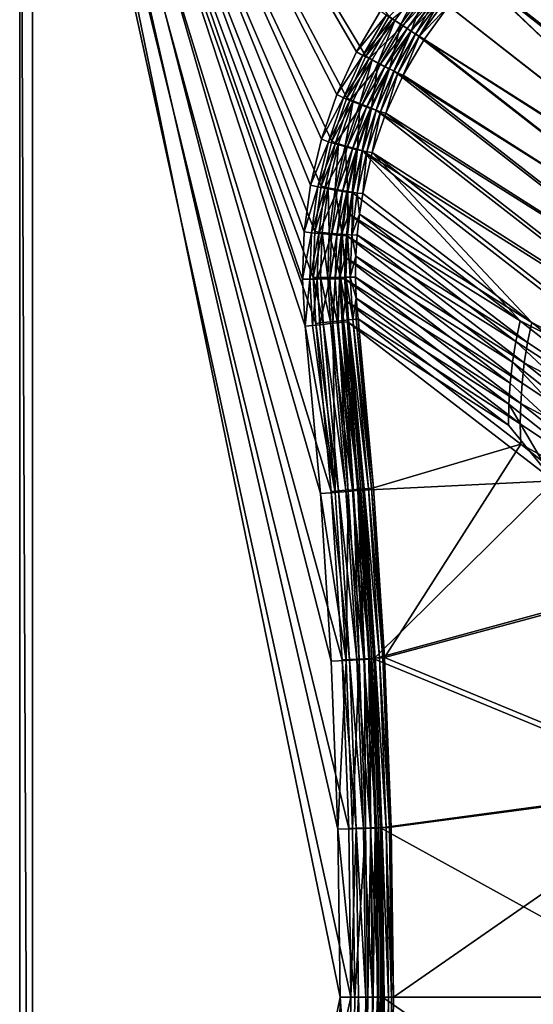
# Model space of a CAD drawing. Header units: metres. Extents: x 0 to 1200, y 0 to 700.
# Tile 8 of 51: x 0 to 119, y 348 to 576. Entities that reach past the tile are written whole.
import ezdxf

# ---------------------------------------------------------------- set-up
doc = ezdxf.new("R2010")
doc.units = ezdxf.units.M

msp = doc.modelspace()

# ---------------------------------------------------------------- linework, layer by layer
at = {"layer": 'None'}
for points in [[(0, 700), (0, 700, -40), (0, 0)], [(0, 700, -40), (0, 0, -40), (0, 0)], [(3, 697, -40), (3, 3, -40), (0, 700, -40)], [(3, 3, -40), (0, 0, -40), (0, 700, -40)], [(0, 0), (76.609001, 350), (0, 700)], [(76.609001, 350), (76.099525, 388.982239), (0, 700)], [(0, 700), (76.099525, 388.982239), (74.571449, 427.937836)], [(74.571449, 427.937836), (72.025818, 466.84021), (0, 700)], [(72.025818, 466.84021), (68.464363, 505.66275), (0, 700)], [(0, 700), (68.464363, 505.66275), (67.861519, 516.261597)], [(67.861519, 516.261597), (68.277275, 526.869141), (0, 700)], [(68.277275, 526.869141), (69.717133, 537.38678), (0, 700)], [(0, 700), (69.717133, 537.38678), (72.172729, 547.714417)], [(72.172729, 547.714417), (75.629997, 557.75116), (0, 700)], [(75.629997, 557.75116), (80.059235, 567.398621), (0, 700)], [(0, 700), (80.059235, 567.398621), (85.421501, 576.559998)], [(3, 697, -40), (3, 697, -3), (3, 3, -40)], [(3, 697, -3), (3, 3, -3), (3, 3, -40)], [(72.068161, 427.604095, -3), (73.585732, 388.815247, -3), (3, 697, -3)], [(73.585732, 388.815247, -3), (74.091705, 350, -3), (3, 697, -3)], [(3, 697, -3), (74.091705, 350, -3), (3, 3, -3)], [(3, 697, -3), (83.438042, 577.816833, -3), (77.928932, 568.407471, -3)], [(77.928932, 568.407471, -3), (73.376778, 558.499084, -3), (3, 697, -3)], [(73.376778, 558.499084, -3), (69.822823, 548.190491, -3), (3, 697, -3)], [(3, 697, -3), (69.822823, 548.190491, -3), (67.297363, 537.582886, -3)], [(67.297363, 537.582886, -3), (65.816643, 526.779846, -3), (3, 697, -3)], [(65.816643, 526.779846, -3), (65.386757, 515.884216, -3), (3, 697, -3)], [(3, 697, -3), (65.386757, 515.884216, -3), (66.003052, 504.997284, -3)], [(66.003052, 504.997284, -3), (69.540016, 466.34021, -3), (3, 697, -3)], [(69.540016, 466.34021, -3), (72.068161, 427.604095, -3), (3, 697, -3)], [(190.230927, 532.418213, -414.77298), (111.232101, 594.569031, -10.629517), (119.173691, 600.531128, -10.68481)], [(192.11055, 530.175049, -414.066162), (120.356628, 598.470093, -7.684568), (112.642433, 592.677612, -7.629452)], [(182.909363, 525.993835, -414.974823), (103.946823, 587.872192, -10.596174), (111.232101, 594.569031, -10.629517)], [(190.230927, 532.418213, -414.77298), (182.909363, 525.993835, -414.974823), (111.232101, 594.569031, -10.629517)], [(184.97525, 523.916321, -414.259674), (112.642433, 592.677612, -7.629452), (105.571236, 586.175964, -7.595966)], [(184.97525, 523.916321, -414.259674), (192.11055, 530.175049, -414.066162), (112.642433, 592.677612, -7.629452)], [(176.233963, 518.915588, -415.042297), (97.369438, 580.493164, -10.585305), (103.946823, 587.872192, -10.596174)], [(182.909363, 525.993835, -414.974823), (176.233963, 518.915588, -415.042297), (103.946823, 587.872192, -10.596174)], [(178.457886, 517.007874, -414.324493), (105.571236, 586.175964, -7.595966), (99.184433, 579.008484, -7.584986)], [(178.457886, 517.007874, -414.324493), (184.97525, 523.916321, -414.259674), (105.571236, 586.175964, -7.595966)], [(86.785454, 575.617493, -0.137833), (92.950081, 584.109131, -0.137594), (85.421501, 576.559998)], [(88.578804, 574.403442, -5.125223), (86.148903, 575.992004, -3.546354), (94.648018, 582.765625, -5.121687)], [(88.132645, 574.737122, -0.546243), (92.950081, 584.109131, -0.137594), (86.785454, 575.617493, -0.137833)], [(88.132645, 574.737122, -0.546243), (94.201782, 583.099609, -0.545298), (92.950081, 584.109131, -0.137594)], [(90.562897, 573.149048, -2.124998), (94.201782, 583.099609, -0.545298), (88.132645, 574.737122, -0.546243)], [(94.648018, 582.765625, -5.121687), (95.594048, 582.002319, -6.246197), (88.578804, 574.403442, -5.125223)], [(90.562897, 573.149048, -2.124998), (96.460243, 581.278137, -2.121412), (94.201782, 583.099609, -0.545298)], [(95.594048, 582.002319, -6.246197), (89.596436, 573.738159, -6.251519), (88.578804, 574.403442, -5.125223)], [(95.594048, 582.002319, -6.246197), (96.383408, 581.365479, -7.556824), (89.596436, 573.738159, -6.251519)], [(96.383408, 581.365479, -7.556824), (90.445145, 573.183228, -7.564124), (89.596436, 573.738159, -6.251519)], [(96.383408, 581.365479, -7.556824), (97.369438, 580.493164, -10.585305), (90.445145, 573.183228, -7.564124)], [(97.369438, 580.493164, -10.585305), (91.558952, 572.499817, -10.596129), (90.445145, 573.183228, -7.564124)], [(91.580688, 572.483887, -3.251247), (96.460243, 581.278137, -2.121412), (90.562897, 573.149048, -2.124998)], [(97.369438, 580.493164, -10.585305), (176.233963, 518.915588, -415.042297), (91.558952, 572.499817, -10.596129)], [(91.580688, 572.483887, -3.251247), (97.406471, 580.515015, -3.245876), (96.460243, 581.278137, -2.121412)], [(92.42955, 571.929016, -4.563818), (97.406471, 580.515015, -3.245876), (91.580688, 572.483887, -3.251247)], [(92.42955, 571.929016, -4.563818), (98.196022, 579.878235, -4.556479), (97.406471, 580.515015, -3.245876)], [(77.928932, 568.407471, -3), (83.438042, 577.816833, -3), (84.801865, 576.87262, -3.137886)], [(92.42955, 571.929016, -4.563818), (99.184433, 579.008484, -7.584986), (98.196022, 579.878235, -4.556479)], [(93.543228, 571.24469, -7.596022), (99.184433, 579.008484, -7.584986), (92.42955, 571.929016, -4.563818)], [(93.543228, 571.24469, -7.596022), (178.457886, 517.007874, -414.324493), (99.184433, 579.008484, -7.584986)], [(79.369331, 567.56189, -3.13856), (77.928932, 568.407471, -3), (84.801865, 576.87262, -3.137886)], [(79.369331, 567.56189, -3.13856), (84.801865, 576.87262, -3.137886), (86.148903, 575.992004, -3.546354)], [(80.800774, 566.817871, -3.549104), (79.369331, 567.56189, -3.13856), (86.148903, 575.992004, -3.546354)], [(86.785454, 575.617493, -0.137833), (85.421501, 576.559998), (80.059235, 567.398621)], [(81.500977, 566.55542, -0.138542), (86.785454, 575.617493, -0.137833), (80.059235, 567.398621)], [(80.800774, 566.817871, -3.549104), (86.148903, 575.992004, -3.546354), (88.578804, 574.403442, -5.125223)], [(82.932541, 565.811707, -0.54906), (86.785454, 575.617493, -0.137833), (81.500977, 566.55542, -0.138542)], [(82.932541, 565.811707, -0.54906), (88.132645, 574.737122, -0.546243), (86.785454, 575.617493, -0.137833)], [(83.3815, 565.476501, -5.135834), (80.800774, 566.817871, -3.549104), (88.578804, 574.403442, -5.125223)], [(85.513519, 564.470825, -2.135715), (88.132645, 574.737122, -0.546243), (82.932541, 565.811707, -0.54906)], [(88.578804, 574.403442, -5.125223), (89.596436, 573.738159, -6.251519), (83.3815, 565.476501, -5.135834)], [(89.596436, 573.738159, -6.251519), (84.461121, 564.915222, -6.267467), (83.3815, 565.476501, -5.135834)], [(89.596436, 573.738159, -6.251519), (90.445145, 573.183228, -7.564124), (84.461121, 564.915222, -6.267467)], [(90.445145, 573.183228, -7.564124), (85.360367, 564.447693, -7.585964), (84.461121, 564.915222, -6.267467)], [(90.445145, 573.183228, -7.564124), (86.566246, 563.962097, -10.629559), (85.360367, 564.447693, -7.585964)], [(85.513519, 564.470825, -2.135715), (90.562897, 573.149048, -2.124998), (88.132645, 574.737122, -0.546243)], [(90.445145, 573.183228, -7.564124), (91.558952, 572.499817, -10.596129), (86.566246, 563.962097, -10.629559)], [(86.593246, 563.90979, -3.267304), (90.562897, 573.149048, -2.124998), (85.513519, 564.470825, -2.135715)], [(91.558952, 572.499817, -10.596129), (170.253891, 511.240906, -414.975342), (86.566246, 563.962097, -10.629559)], [(86.593246, 563.90979, -3.267304), (91.580688, 572.483887, -3.251247), (90.562897, 573.149048, -2.124998)], [(87.492599, 563.442444, -4.585758), (91.580688, 572.483887, -3.251247), (86.593246, 563.90979, -3.267304)], [(87.492599, 563.442444, -4.585758), (92.42955, 571.929016, -4.563818), (91.580688, 572.483887, -3.251247)], [(88.698135, 562.9552, -7.629331), (92.42955, 571.929016, -4.563818), (87.492599, 563.442444, -4.585758)], [(88.698135, 562.9552, -7.629331), (93.543228, 571.24469, -7.596022), (92.42955, 571.929016, -4.563818)], [(88.698135, 562.9552, -7.629331), (172.621582, 509.515228, -414.260162), (93.543228, 571.24469, -7.596022)], [(176.233963, 518.915588, -415.042297), (170.253891, 511.240906, -414.975342), (91.558952, 572.499817, -10.596129)], [(172.621582, 509.515228, -414.260162), (178.457886, 517.007874, -414.324493), (93.543228, 571.24469, -7.596022)], [(73.376778, 558.499084, -3), (77.928932, 568.407471, -3), (79.369331, 567.56189, -3.13856)], [(74.885399, 557.772278, -3.139701), (73.376778, 558.499084, -3), (79.369331, 567.56189, -3.13856)], [(74.885399, 557.772278, -3.139701), (79.369331, 567.56189, -3.13856), (80.800774, 566.817871, -3.549104)], [(76.389595, 557.171265, -3.553697), (74.885399, 557.772278, -3.139701), (80.800774, 566.817871, -3.549104)], [(80.059235, 567.398621), (75.629997, 557.75116), (81.500977, 566.55542, -0.138542)], [(75.629997, 557.75116), (77.139885, 557.027466, -0.139716), (81.500977, 566.55542, -0.138542)], [(76.389595, 557.171265, -3.553697), (80.800774, 566.817871, -3.549104), (83.3815, 565.476501, -5.135834)], [(81.500977, 566.55542, -0.138542), (77.139885, 557.027466, -0.139716), (78.644173, 556.426819, -0.553716)], [(78.644173, 556.426819, -0.553716), (82.932541, 565.811707, -0.54906), (81.500977, 566.55542, -0.138542)], [(79.098991, 556.088623, -5.153416), (76.389595, 557.171265, -3.553697), (83.3815, 565.476501, -5.135834)], [(81.353729, 555.344727, -2.153403), (82.932541, 565.811707, -0.54906), (78.644173, 556.426819, -0.553716)], [(83.3815, 565.476501, -5.135834), (84.461121, 564.915222, -6.267467), (79.098991, 556.088623, -5.153416)], [(84.461121, 564.915222, -6.267467), (80.230438, 555.636475, -6.293839), (79.098991, 556.088623, -5.153416)], [(84.461121, 564.915222, -6.267467), (85.360367, 564.447693, -7.585964), (80.230438, 555.636475, -6.293839)], [(85.360367, 564.447693, -7.585964), (81.170883, 555.26062, -7.62202), (80.230438, 555.636475, -6.293839)], [(85.360367, 564.447693, -7.585964), (82.431229, 554.942627, -10.684772), (81.170883, 555.26062, -7.62202)], [(81.353729, 555.344727, -2.153403), (85.513519, 564.470825, -2.135715), (82.932541, 565.811707, -0.54906)], [(82.485237, 554.892822, -3.293791), (85.513519, 564.470825, -2.135715), (81.353729, 555.344727, -2.153403)], [(86.566246, 563.962097, -10.629559), (82.431229, 554.942627, -10.684772), (85.360367, 564.447693, -7.585964)], [(82.485237, 554.892822, -3.293791), (86.593246, 563.90979, -3.267304), (85.513519, 564.470825, -2.135715)], [(86.566246, 563.962097, -10.629559), (165.018311, 503.0271, -414.773987), (82.431229, 554.942627, -10.684772)], [(83.425735, 554.517151, -4.621925), (86.593246, 563.90979, -3.267304), (82.485237, 554.892822, -3.293791)], [(83.425735, 554.517151, -4.621925), (87.492599, 563.442444, -4.585758), (86.593246, 563.90979, -3.267304)], [(84.68557, 554.197327, -7.684666), (87.492599, 563.442444, -4.585758), (83.425735, 554.517151, -4.621925)], [(84.68557, 554.197327, -7.684666), (88.698135, 562.9552, -7.629331), (87.492599, 563.442444, -4.585758)], [(84.68557, 554.197327, -7.684666), (167.521378, 501.510681, -414.067169), (88.698135, 562.9552, -7.629331)], [(170.253891, 511.240906, -414.975342), (165.018311, 503.0271, -414.773987), (86.566246, 563.962097, -10.629559)], [(167.521378, 501.510681, -414.067169), (172.621582, 509.515228, -414.260162), (88.698135, 562.9552, -7.629331)], [(69.822823, 548.190491, -3), (73.376778, 558.499084, -3), (74.885399, 557.772278, -3.139701)], [(71.39463, 547.611145, -3.141323), (69.822823, 548.190491, -3), (74.885399, 557.772278, -3.139701)], [(71.39463, 547.611145, -3.141323), (74.885399, 557.772278, -3.139701), (76.389595, 557.171265, -3.553697)], [(75.629997, 557.75116), (72.172729, 547.714417), (77.139885, 557.027466, -0.139716)], [(72.959351, 547.158386, -3.560134), (71.39463, 547.611145, -3.141323), (76.389595, 557.171265, -3.553697)], [(72.172729, 547.714417), (73.74543, 547.138184, -0.141352), (77.139885, 557.027466, -0.139716)], [(72.959351, 547.158386, -3.560134), (76.389595, 557.171265, -3.553697), (79.098991, 556.088623, -5.153416)], [(75.77417, 546.343994, -5.177865), (72.959351, 547.158386, -3.560134), (79.098991, 556.088623, -5.153416)], [(77.139885, 557.027466, -0.139716), (73.74543, 547.138184, -0.141352), (75.310226, 546.685852, -0.560181)], [(77.139885, 557.027466, -0.139716), (75.310226, 546.685852, -0.560181), (78.644173, 556.426819, -0.553716)], [(78.644173, 556.426819, -0.553716), (75.310226, 546.685852, -0.560181), (78.125137, 545.87207, -2.177905)], [(79.098991, 556.088623, -5.153416), (80.230438, 555.636475, -6.293839), (75.77417, 546.343994, -5.177865)], [(80.230438, 555.636475, -6.293839), (76.946739, 546.0047, -6.330436), (75.77417, 546.343994, -5.177865)], [(80.230438, 555.636475, -6.293839), (81.170883, 555.26062, -7.62202), (76.946739, 546.0047, -6.330436)], [(81.170883, 555.26062, -7.62202), (77.918518, 545.723511, -7.671969), (76.946739, 546.0047, -6.330436)], [(81.170883, 555.26062, -7.62202), (79.210236, 545.567871, -10.761195), (77.918518, 545.723511, -7.671969)], [(78.125137, 545.87207, -2.177905), (81.353729, 555.344727, -2.153403), (78.644173, 556.426819, -0.553716)], [(79.297737, 545.533081, -3.330452), (81.353729, 555.344727, -2.153403), (78.125137, 545.87207, -2.177905)], [(82.431229, 554.942627, -10.684772), (79.210236, 545.567871, -10.761195), (81.170883, 555.26062, -7.62202)], [(79.297737, 545.533081, -3.330452), (82.485237, 554.892822, -3.293791), (81.353729, 555.344727, -2.153403)], [(82.431229, 554.942627, -10.684772), (160.576279, 494.331787, -414.438202), (79.210236, 545.567871, -10.761195)], [(80.269539, 545.252136, -4.671943), (82.485237, 554.892822, -3.293791), (79.297737, 545.533081, -3.330452)], [(80.269539, 545.252136, -4.671943), (83.425735, 554.517151, -4.621925), (82.485237, 554.892822, -3.293791)], [(81.560036, 545.092651, -7.761032), (83.425735, 554.517151, -4.621925), (80.269539, 545.252136, -4.671943)], [(81.560036, 545.092651, -7.761032), (84.68557, 554.197327, -7.684666), (83.425735, 554.517151, -4.621925)], [(81.560036, 545.092651, -7.761032), (163.204102, 493.071869, -413.747894), (84.68557, 554.197327, -7.684666)], [(165.018311, 503.0271, -414.773987), (160.576279, 494.331787, -414.438202), (82.431229, 554.942627, -10.684772)], [(163.204102, 493.071869, -413.747894), (167.521378, 501.510681, -414.067169), (84.68557, 554.197327, -7.684666)], [(67.297363, 537.582886, -3), (69.822823, 548.190491, -3), (71.39463, 547.611145, -3.141323)], [(68.932907, 537.181396, -3.143429), (67.297363, 537.582886, -3), (71.39463, 547.611145, -3.141323)], [(68.932907, 537.181396, -3.143429), (71.39463, 547.611145, -3.141323), (72.959351, 547.158386, -3.560134)], [(70.545456, 536.881226, -3.568397), (68.932907, 537.181396, -3.143429), (72.959351, 547.158386, -3.560134)], [(72.172729, 547.714417), (69.717133, 537.38678), (73.74543, 547.138184, -0.141352)], [(69.717133, 537.38678), (71.352463, 536.987854, -0.143442), (73.74543, 547.138184, -0.141352)], [(70.545456, 536.881226, -3.568397), (72.959351, 547.158386, -3.560134), (75.77417, 546.343994, -5.177865)], [(73.441475, 536.342285, -5.209037), (70.545456, 536.881226, -3.568397), (75.77417, 546.343994, -5.177865)], [(73.74543, 547.138184, -0.141352), (71.352463, 536.987854, -0.143442), (72.965065, 536.68811, -0.568416)], [(73.74543, 547.138184, -0.141352), (72.965065, 536.68811, -0.568416), (75.310226, 546.685852, -0.560181)], [(75.310226, 546.685852, -0.560181), (72.965065, 536.68811, -0.568416), (75.861176, 536.149902, -2.209048)], [(75.77417, 546.343994, -5.177865), (76.946739, 546.0047, -6.330436), (73.441475, 536.342285, -5.209037)], [(76.946739, 546.0047, -6.330436), (74.644012, 536.11853, -6.377011), (73.441475, 536.342285, -5.209037)], [(76.946739, 546.0047, -6.330436), (77.918518, 545.723511, -7.671969), (74.644012, 536.11853, -6.377011)], [(75.310226, 546.685852, -0.560181), (75.861176, 536.149902, -2.209048), (78.125137, 545.87207, -2.177905)], [(77.918518, 545.723511, -7.671969), (75.636826, 535.933899, -7.735428), (74.644012, 536.11853, -6.377011)], [(77.918518, 545.723511, -7.671969), (76.915573, 535.875854, -10.858641), (75.636826, 535.933899, -7.735428)], [(78.125137, 545.87207, -2.177905), (75.861176, 536.149902, -2.209048), (77.063744, 535.926453, -3.377006)], [(79.210236, 545.567871, -10.761195), (76.915573, 535.875854, -10.858641), (77.918518, 545.723511, -7.671969)], [(76.915573, 535.875854, -10.858641), (79.210236, 545.567871, -10.761195), (115.764069, 506.27536, -211.284866)], [(77.063744, 535.926453, -3.377006), (79.297737, 545.533081, -3.330452), (78.125137, 545.87207, -2.177905)], [(78.056587, 535.742065, -4.735399), (79.297737, 545.533081, -3.330452), (77.063744, 535.926453, -3.377006)], [(78.056587, 535.742065, -4.735399), (80.269539, 545.252136, -4.671943), (79.297737, 545.533081, -3.330452)], [(79.334602, 535.680725, -7.858519), (80.269539, 545.252136, -4.671943), (78.056587, 535.742065, -4.735399)], [(160.576279, 494.331787, -414.438202), (156.968979, 485.234802, -413.970886), (79.210236, 545.567871, -10.761195)], [(79.210236, 545.567871, -10.761195), (156.968979, 485.234802, -413.970886), (115.764069, 506.27536, -211.284866)], [(79.334602, 535.680725, -7.858519), (81.560036, 545.092651, -7.761032), (80.269539, 545.252136, -4.671943)], [(81.560036, 545.092651, -7.761032), (79.334602, 535.680725, -7.858519), (118.414841, 505.848083, -209.506989)], [(118.414841, 505.848083, -209.506989), (159.707809, 484.280304, -413.306427), (81.560036, 545.092651, -7.761032)], [(159.707809, 484.280304, -413.306427), (163.204102, 493.071869, -413.747894), (81.560036, 545.092651, -7.761032)], [(65.816643, 526.779846, -3), (67.297363, 537.582886, -3), (68.932907, 537.181396, -3.143429)], [(67.502586, 526.569153, -3.145984), (65.816643, 526.779846, -3), (68.932907, 537.181396, -3.143429)], [(67.502586, 526.569153, -3.145984), (68.932907, 537.181396, -3.143429), (70.545456, 536.881226, -3.568397)], [(69.149994, 526.425232, -3.578387), (67.502586, 526.569153, -3.145984), (70.545456, 536.881226, -3.568397)], [(69.717133, 537.38678), (68.277275, 526.869141), (71.352463, 536.987854, -0.143442)], [(68.277275, 526.869141), (69.963394, 526.660278, -0.145974), (71.352463, 536.987854, -0.143442)], [(69.149994, 526.425232, -3.578387), (70.545456, 536.881226, -3.568397), (73.441475, 536.342285, -5.209037)], [(71.352463, 536.987854, -0.143442), (69.963394, 526.660278, -0.145974), (71.610832, 526.516785, -0.578368)], [(71.352463, 536.987854, -0.143442), (71.610832, 526.516785, -0.578368), (72.965065, 536.68811, -0.568416)], [(72.102638, 526.167236, -5.246639), (69.149994, 526.425232, -3.578387), (73.441475, 536.342285, -5.209037)], [(72.965065, 536.68811, -0.568416), (71.610832, 526.516785, -0.578368), (74.563553, 526.259644, -2.2466)], [(73.441475, 536.342285, -5.209037), (74.644012, 536.11853, -6.377011), (72.102638, 526.167236, -5.246639)], [(74.644012, 536.11853, -6.377011), (73.323906, 526.060547, -6.433128), (72.102638, 526.167236, -5.246639)], [(72.965065, 536.68811, -0.568416), (74.563553, 526.259644, -2.2466), (75.861176, 536.149902, -2.209048)], [(74.644012, 536.11853, -6.377011), (75.636826, 535.933899, -7.735428), (73.323906, 526.060547, -6.433128)], [(75.636826, 535.933899, -7.735428), (74.327499, 525.9729, -7.811788), (73.323906, 526.060547, -6.433128)], [(75.636826, 535.933899, -7.735428), (76.125778, 530.947083, -10.914712), (74.327499, 525.9729, -7.811788)], [(75.861176, 536.149902, -2.209048), (74.563553, 526.259644, -2.2466), (75.784866, 526.153259, -3.43308)], [(76.915573, 535.875854, -10.858641), (76.125778, 530.947083, -10.914712), (75.636826, 535.933899, -7.735428)], [(75.861176, 536.149902, -2.209048), (75.784866, 526.153259, -3.43308), (77.063744, 535.926453, -3.377006)], [(77.063744, 535.926453, -3.377006), (75.784866, 526.153259, -3.43308), (76.78849, 526.065796, -4.811734)], [(76.125778, 530.947083, -10.914712), (76.915573, 535.875854, -10.858641), (115.764069, 506.27536, -211.284866)], [(76.78849, 526.065796, -4.811734), (78.056587, 535.742065, -4.735399), (77.063744, 535.926453, -3.377006)], [(78.569176, 530.89447, -7.914631), (78.056587, 535.742065, -4.735399), (76.78849, 526.065796, -4.811734)], [(78.569176, 530.89447, -7.914631), (79.334602, 535.680725, -7.858519), (78.056587, 535.742065, -4.735399)], [(79.334602, 535.680725, -7.858519), (78.569176, 530.89447, -7.914631), (118.414841, 505.848083, -209.506989)], [(76.125778, 530.947083, -10.914712), (75.577103, 525.980652, -10.975634), (74.327499, 525.9729, -7.811788)], [(75.577103, 525.980652, -10.975634), (76.125778, 530.947083, -10.914712), (114.769196, 501.495056, -210.718033)], [(76.125778, 530.947083, -10.914712), (115.764069, 506.27536, -211.284866), (114.769196, 501.495056, -210.718033)], [(78.037918, 526.071655, -7.97556), (78.569176, 530.89447, -7.914631), (76.78849, 526.065796, -4.811734)], [(117.449402, 501.206726, -208.956604), (78.569176, 530.89447, -7.914631), (78.037918, 526.071655, -7.97556)], [(118.414841, 505.848083, -209.506989), (78.569176, 530.89447, -7.914631), (117.449402, 501.206726, -208.956604)], [(65.386757, 515.884216, -3), (65.816643, 526.779846, -3), (67.502586, 526.569153, -3.145984)], [(67.099693, 515.863098, -3.148942), (65.386757, 515.884216, -3), (67.502586, 526.569153, -3.145984)], [(67.099693, 515.863098, -3.148942), (67.502586, 526.569153, -3.145984), (69.149994, 526.425232, -3.578387)], [(68.768791, 515.878235, -3.589987), (67.099693, 515.863098, -3.148942), (69.149994, 526.425232, -3.578387)], [(68.277275, 526.869141), (67.861519, 516.261597), (69.963394, 526.660278, -0.145974)], [(67.861519, 516.261597), (69.574471, 516.24176, -0.14893), (69.963394, 526.660278, -0.145974)], [(68.768791, 515.878235, -3.589987), (69.149994, 526.425232, -3.578387), (72.102638, 526.167236, -5.246639)], [(71.753265, 515.904968, -5.290308), (68.768791, 515.878235, -3.589987), (72.102638, 526.167236, -5.246639)], [(69.574471, 516.24176, -0.14893), (71.243561, 516.257324, -0.589963), (69.963394, 526.660278, -0.145974)], [(69.963394, 526.660278, -0.145974), (71.243561, 516.257324, -0.589963), (71.610832, 526.516785, -0.578368)], [(71.243561, 516.257324, -0.589963), (74.22805, 516.284851, -2.290267), (71.610832, 526.516785, -0.578368)], [(71.610832, 526.516785, -0.578368), (74.22805, 516.284851, -2.290267), (74.563553, 526.259644, -2.2466)], [(72.102638, 526.167236, -5.246639), (73.323906, 526.060547, -6.433128), (71.753265, 515.904968, -5.290308)], [(73.323906, 526.060547, -6.433128), (72.982079, 515.915771, -6.498254), (71.753265, 515.904968, -5.290308)], [(73.323906, 526.060547, -6.433128), (74.327499, 525.9729, -7.811788), (72.982079, 515.915771, -6.498254)], [(74.327499, 525.9729, -7.811788), (73.98632, 515.924438, -7.900316), (72.982079, 515.915771, -6.498254)], [(74.327499, 525.9729, -7.811788), (75.270172, 520.978027, -11.04145), (73.98632, 515.924438, -7.900316)], [(74.22805, 516.284851, -2.290267), (75.456879, 516.296021, -3.498209), (74.563553, 526.259644, -2.2466)], [(74.327499, 525.9729, -7.811788), (75.577103, 525.980652, -10.975634), (75.270172, 520.978027, -11.04145)], [(74.563553, 526.259644, -2.2466), (75.456879, 516.296021, -3.498209), (75.784866, 526.153259, -3.43308)], [(75.270172, 520.978027, -11.04145), (75.577103, 525.980652, -10.975634), (113.99894, 496.681671, -210.103271)], [(75.456879, 516.296021, -3.498209), (76.461128, 516.304932, -4.900271), (75.784866, 526.153259, -3.43308)], [(75.577103, 525.980652, -10.975634), (114.769196, 501.495056, -210.718033), (113.99894, 496.681671, -210.103271)], [(75.784866, 526.153259, -3.43308), (76.461128, 516.304932, -4.900271), (76.78849, 526.065796, -4.811734)], [(76.461128, 516.304932, -4.900271), (77.741463, 521.213562, -8.041375), (76.78849, 526.065796, -4.811734)], [(76.78849, 526.065796, -4.811734), (77.741463, 521.213562, -8.041375), (78.037918, 526.071655, -7.97556)], [(116.702065, 496.533234, -208.35968), (78.037918, 526.071655, -7.97556), (77.741463, 521.213562, -8.041375)], [(116.702065, 496.533234, -208.35968), (117.449402, 501.206726, -208.956604), (78.037918, 526.071655, -7.97556)], [(75.270172, 520.978027, -11.04145), (75.206848, 515.933777, -11.112158), (73.98632, 515.924438, -7.900316)], [(75.206848, 515.933777, -11.112158), (75.270172, 520.978027, -11.04145), (113.454666, 491.848175, -209.442352)], [(75.270172, 520.978027, -11.04145), (113.99894, 496.681671, -210.103271), (113.454666, 491.848175, -209.442352)], [(77.681625, 516.315125, -8.112096), (77.741463, 521.213562, -8.041375), (76.461128, 516.304932, -4.900271)], [(77.741463, 521.213562, -8.041375), (77.681625, 516.315125, -8.112096), (116.174141, 491.840271, -207.717941)], [(116.174141, 491.840271, -207.717941), (116.702065, 496.533234, -208.35968), (77.741463, 521.213562, -8.041375)], [(76.461128, 516.304932, -4.900271), (77.858131, 511.452576, -8.186524), (77.681625, 516.315125, -8.112096)], [(77.681625, 516.315125, -8.112096), (115.866928, 487.14035, -207.033142), (116.174141, 491.840271, -207.717941)], [(77.681625, 516.315125, -8.112096), (77.858131, 511.452576, -8.186524), (115.866928, 487.14035, -207.033142)], [(66.003052, 504.997284, -3), (65.386757, 515.884216, -3), (67.099693, 515.863098, -3.148942)], [(67.727425, 505.177734, -3.151448), (66.003052, 504.997284, -3), (67.099693, 515.863098, -3.148942)], [(67.727425, 505.177734, -3.151448), (67.099693, 515.863098, -3.148942), (68.768791, 515.878235, -3.589987)], [(69.404518, 505.353271, -3.603016), (67.727425, 505.177734, -3.151448), (68.768791, 515.878235, -3.589987)], [(68.464363, 505.66275), (70.18869, 505.843689, -0.151449), (67.861519, 516.261597)], [(70.18869, 505.843689, -0.151449), (69.574471, 516.24176, -0.14893), (67.861519, 516.261597)], [(69.404518, 505.353271, -3.603016), (68.768791, 515.878235, -3.589987), (71.753265, 515.904968, -5.290308)], [(72.396011, 505.666351, -5.339555), (69.404518, 505.353271, -3.603016), (71.753265, 515.904968, -5.290308)], [(71.865738, 506.019684, -0.603018), (71.243561, 516.257324, -0.589963), (69.574471, 516.24176, -0.14893)], [(70.18869, 505.843689, -0.151449), (71.865738, 506.019684, -0.603018), (69.574471, 516.24176, -0.14893)], [(73.437698, 506.184631, -1.340115), (74.22805, 516.284851, -2.290267), (71.243561, 516.257324, -0.589963)], [(71.865738, 506.019684, -0.603018), (73.437698, 506.184631, -1.340115), (71.243561, 516.257324, -0.589963)], [(71.753265, 515.904968, -5.290308), (72.982079, 515.915771, -6.498254), (72.396011, 505.666351, -5.339555)], [(72.982079, 515.915771, -6.498254), (73.621422, 505.794586, -6.571566), (72.396011, 505.666351, -5.339555)], [(72.982079, 515.915771, -6.498254), (73.98632, 515.924438, -7.900316), (73.621422, 505.794586, -6.571566)], [(73.437698, 506.184631, -1.340115), (74.85714, 506.333557, -2.339556), (74.22805, 516.284851, -2.290267)], [(73.98632, 515.924438, -7.900316), (74.616356, 505.898712, -8.000159), (73.621422, 505.794586, -6.571566)], [(73.98632, 515.924438, -7.900316), (75.206848, 515.933777, -11.112158), (75.386864, 510.926453, -11.186564)], [(74.616356, 505.898712, -8.000159), (73.98632, 515.924438, -7.900316), (75.386864, 510.926453, -11.186564)], [(74.22805, 516.284851, -2.290267), (76.082512, 506.462158, -3.571559), (75.456879, 516.296021, -3.498209)], [(74.85714, 506.333557, -2.339556), (76.082512, 506.462158, -3.571559), (74.22805, 516.284851, -2.290267)], [(113.454666, 491.848175, -209.442352), (113.137711, 487.007507, -208.737106), (75.206848, 515.933777, -11.112158)], [(113.137711, 487.007507, -208.737106), (75.386864, 510.926453, -11.186564), (75.206848, 515.933777, -11.112158)], [(75.456879, 516.296021, -3.498209), (77.077415, 506.566559, -5.00014), (76.461128, 516.304932, -4.900271)], [(76.082512, 506.462158, -3.571559), (77.077415, 506.566559, -5.00014), (75.456879, 516.296021, -3.498209)], [(77.077415, 506.566559, -5.00014), (77.858131, 511.452576, -8.186524), (76.461128, 516.304932, -4.900271)], [(75.797646, 506.022339, -11.263576), (74.616356, 505.898712, -8.000159), (75.386864, 510.926453, -11.186564)], [(113.049423, 482.172638, -207.989288), (75.797646, 506.022339, -11.263576), (75.386864, 510.926453, -11.186564)], [(113.049423, 482.172638, -207.989288), (75.386864, 510.926453, -11.186564), (113.137711, 487.007507, -208.737106)], [(77.077415, 506.566559, -5.00014), (77.810913, 506.643524, -6.582364), (77.858131, 511.452576, -8.186524)], [(77.810913, 506.643524, -6.582364), (78.258667, 506.690491, -8.263518), (77.858131, 511.452576, -8.186524)], [(115.781754, 482.446106, -206.307022), (77.858131, 511.452576, -8.186524), (78.258667, 506.690491, -8.263518)], [(77.858131, 511.452576, -8.186524), (115.781754, 482.446106, -206.307022), (115.866928, 487.14035, -207.033142)], [(66.003052, 504.997284, -3), (67.727425, 505.177734, -3.151448), (72.949593, 466.608826, -3.603074)], [(69.540016, 466.34021, -3), (66.003052, 504.997284, -3), (72.949593, 466.608826, -3.603074)], [(72.949593, 466.608826, -3.603074), (67.727425, 505.177734, -3.151448), (69.404518, 505.353271, -3.603016)], [(70.18869, 505.843689, -0.151449), (68.464363, 505.66275), (73.753967, 466.977417, -0.152277)], [(68.464363, 505.66275), (72.025818, 466.84021), (73.753967, 466.977417, -0.152277)], [(69.404518, 505.353271, -3.603016), (72.396011, 505.666351, -5.339555), (72.949593, 466.608826, -3.603074)], [(71.865738, 506.019684, -0.603018), (70.18869, 505.843689, -0.151449), (75.435333, 467.109558, -0.603074)], [(70.18869, 505.843689, -0.151449), (73.753967, 466.977417, -0.152277), (75.435333, 467.109558, -0.603074)], [(73.437698, 506.184631, -1.340115), (71.865738, 506.019684, -0.603018), (77.010849, 467.233337, -1.340282)], [(71.865738, 506.019684, -0.603018), (75.435333, 467.109558, -0.603074), (77.010849, 467.233337, -1.340282)], [(72.396011, 505.666351, -5.339555), (73.621422, 505.794586, -6.571566), (75.948074, 466.843811, -5.339556)], [(72.396011, 505.666351, -5.339555), (75.948074, 466.843811, -5.339556), (72.949593, 466.608826, -3.603074)], [(78.433769, 467.345154, -2.339556), (74.85714, 506.333557, -2.339556), (73.437698, 506.184631, -1.340115)], [(77.010849, 467.233337, -1.340282), (78.433769, 467.345154, -2.339556), (73.437698, 506.184631, -1.340115)], [(73.621422, 505.794586, -6.571566), (74.616356, 505.898712, -8.000159), (77.176247, 466.940063, -6.571653)], [(73.621422, 505.794586, -6.571566), (77.176247, 466.940063, -6.571653), (75.948074, 466.843811, -5.339556)], [(74.616356, 505.898712, -8.000159), (75.797646, 506.022339, -11.263576), (78.17363, 467.01825, -8)], [(74.616356, 505.898712, -8.000159), (78.17363, 467.01825, -8), (77.176247, 466.940063, -6.571653)], [(79.661926, 467.44165, -3.571653), (76.082512, 506.462158, -3.571559), (74.85714, 506.333557, -2.339556)], [(78.433769, 467.345154, -2.339556), (79.661926, 467.44165, -3.571653), (74.85714, 506.333557, -2.339556)], [(79.354118, 467.159058, -11.263518), (75.797646, 506.022339, -11.263576), (123.519348, 469.273315, -261.916382)], [(123.519348, 469.273315, -261.916382), (75.797646, 506.022339, -11.263576), (113.049423, 482.172638, -207.989288)], [(75.797646, 506.022339, -11.263576), (78.908188, 467.075806, -9.582651), (78.17363, 467.01825, -8)], [(75.797646, 506.022339, -11.263576), (79.354118, 467.159058, -11.263518), (78.908188, 467.075806, -9.582651)], [(80.659286, 467.52002, -5), (77.077415, 506.566559, -5.00014), (76.082512, 506.462158, -3.571559)], [(79.661926, 467.44165, -3.571653), (80.659286, 467.52002, -5), (76.082512, 506.462158, -3.571559)], [(81.393837, 467.577728, -6.582651), (77.810913, 506.643524, -6.582364), (77.077415, 506.566559, -5.00014)], [(80.659286, 467.52002, -5), (81.393837, 467.577728, -6.582651), (77.077415, 506.566559, -5.00014)], [(81.839714, 467.66153, -8.263518), (78.258667, 506.690491, -8.263518), (77.810913, 506.643524, -6.582364)], [(81.393837, 467.577728, -6.582651), (81.839714, 467.66153, -8.263518), (77.810913, 506.643524, -6.582364)], [(115.919151, 477.77066, -205.537277), (115.781754, 482.446106, -206.307022), (78.258667, 506.690491, -8.263518)], [(115.919151, 477.77066, -205.537277), (78.258667, 506.690491, -8.263518), (81.839714, 467.66153, -8.263518)], [(115.764069, 506.27536, -211.284866), (154.225052, 475.851105, -413.379578), (114.769196, 501.495056, -210.718033)], [(156.968979, 485.234802, -413.970886), (154.225052, 475.851105, -413.379578), (115.764069, 506.27536, -211.284866)], [(117.449402, 501.206726, -208.956604), (157.060303, 475.21936, -412.746613), (118.414841, 505.848083, -209.506989)], [(157.060303, 475.21936, -412.746613), (159.707809, 484.280304, -413.306427), (118.414841, 505.848083, -209.506989)], [(114.769196, 501.495056, -210.718033), (152.37204, 466.298828, -412.672119), (113.99894, 496.681671, -210.103271)], [(154.225052, 475.851105, -413.379578), (152.37204, 466.298828, -412.672119), (114.769196, 501.495056, -210.718033)], [(157.060303, 475.21936, -412.746613), (117.449402, 501.206726, -208.956604), (116.702065, 496.533234, -208.35968)], [(113.99894, 496.681671, -210.103271), (151.434036, 456.690063, -411.856415), (113.454666, 491.848175, -209.442352)], [(152.37204, 466.298828, -412.672119), (151.434036, 456.690063, -411.856415), (113.99894, 496.681671, -210.103271)], [(155.280441, 465.973877, -412.073792), (116.702065, 496.533234, -208.35968), (116.174141, 491.840271, -207.717941)], [(155.280441, 465.973877, -412.073792), (157.060303, 475.21936, -412.746613), (116.702065, 496.533234, -208.35968)], [(151.434036, 456.690063, -411.856415), (113.137711, 487.007507, -208.737106), (113.454666, 491.848175, -209.442352)], [(115.866928, 487.14035, -207.033142), (155.280441, 465.973877, -412.073792), (116.174141, 491.840271, -207.717941)], [(113.137711, 487.007507, -208.737106), (123.519348, 469.273315, -261.916382), (113.049423, 482.172638, -207.989288)], [(123.519348, 469.273315, -261.916382), (113.137711, 487.007507, -208.737106), (151.434036, 456.690063, -411.856415)], [(115.781754, 482.446106, -206.307022), (154.378571, 456.629517, -411.295013), (115.866928, 487.14035, -207.033142)], [(154.378571, 456.629517, -411.295013), (155.280441, 465.973877, -412.073792), (115.866928, 487.14035, -207.033142)], [(154.378571, 456.629517, -411.295013), (115.781754, 482.446106, -206.307022), (115.919151, 477.77066, -205.537277)], [(84.403175, 428.507904, -8.263518), (115.919151, 477.77066, -205.537277), (81.839714, 467.66153, -8.263518)], [(154.356262, 447.271851, -410.418884), (115.919151, 477.77066, -205.537277), (84.403175, 428.507904, -8.263518)], [(154.356262, 447.271851, -410.418884), (154.378571, 456.629517, -411.295013), (115.919151, 477.77066, -205.537277)], [(81.899986, 428.172302, -11.263518), (79.354118, 467.159058, -11.263518), (123.519348, 469.273315, -261.916382)], [(123.519348, 469.273315, -261.916382), (151.407501, 447.089081, -410.93985), (81.899986, 428.172302, -11.263518)], [(75.483711, 427.782349, -3.603074), (69.540016, 466.34021, -3), (72.949593, 466.608826, -3.603074)], [(72.068161, 427.604095, -3), (69.540016, 466.34021, -3), (75.483711, 427.782349, -3.603074)], [(73.753967, 466.977417, -0.152277), (72.025818, 466.84021), (76.302734, 428.028442, -0.152277)], [(72.025818, 466.84021), (74.571449, 427.937836), (76.302734, 428.028442, -0.152277)], [(72.949593, 466.608826, -3.603074), (75.948074, 466.843811, -5.339556), (75.483711, 427.782349, -3.603074)], [(75.435333, 467.109558, -0.603074), (73.753967, 466.977417, -0.152277), (77.986984, 428.116547, -0.603074)], [(73.753967, 466.977417, -0.152277), (76.302734, 428.028442, -0.152277), (77.986984, 428.116547, -0.603074)], [(77.010849, 467.233337, -1.340282), (75.435333, 467.109558, -0.603074), (79.565193, 428.199127, -1.340282)], [(75.435333, 467.109558, -0.603074), (77.986984, 428.116547, -0.603074), (79.565193, 428.199127, -1.340282)], [(75.948074, 466.843811, -5.339556), (78.487297, 427.939087, -5.339556), (75.483711, 427.782349, -3.603074)], [(75.948074, 466.843811, -5.339556), (77.176247, 466.940063, -6.571653), (78.487297, 427.939087, -5.339556)], [(80.990547, 428.273712, -2.339556), (78.433769, 467.345154, -2.339556), (77.010849, 467.233337, -1.340282)], [(79.565193, 428.199127, -1.340282), (80.990547, 428.273712, -2.339556), (77.010849, 467.233337, -1.340282)], [(77.176247, 466.940063, -6.571653), (78.17363, 467.01825, -8), (79.717567, 428.003296, -6.571653)], [(77.176247, 466.940063, -6.571653), (79.717567, 428.003296, -6.571653), (78.487297, 427.939087, -5.339556)], [(78.17363, 467.01825, -8), (78.908188, 467.075806, -9.582651), (80.716644, 428.05542, -8)], [(78.17363, 467.01825, -8), (80.716644, 428.05542, -8), (79.717567, 428.003296, -6.571653)], [(82.220802, 428.338074, -3.571653), (79.661926, 467.44165, -3.571653), (78.433769, 467.345154, -2.339556)], [(80.990547, 428.273712, -2.339556), (82.220802, 428.338074, -3.571653), (78.433769, 467.345154, -2.339556)], [(79.354118, 467.159058, -11.263518), (81.899986, 428.172302, -11.263518), (78.908188, 467.075806, -9.582651)], [(78.908188, 467.075806, -9.582651), (81.452461, 428.093811, -9.582651), (80.716644, 428.05542, -8)], [(78.908188, 467.075806, -9.582651), (81.899986, 428.172302, -11.263518), (81.452461, 428.093811, -9.582651)], [(83.219879, 428.39035, -5), (80.659286, 467.52002, -5), (79.661926, 467.44165, -3.571653)], [(82.220802, 428.338074, -3.571653), (83.219879, 428.39035, -5), (79.661926, 467.44165, -3.571653)], [(83.955688, 428.428864, -6.582651), (81.393837, 467.577728, -6.582651), (80.659286, 467.52002, -5)], [(83.219879, 428.39035, -5), (83.955688, 428.428864, -6.582651), (80.659286, 467.52002, -5)], [(84.403175, 428.507904, -8.263518), (81.839714, 467.66153, -8.263518), (81.393837, 467.577728, -6.582651)], [(83.955688, 428.428864, -6.582651), (84.403175, 428.507904, -8.263518), (81.393837, 467.577728, -6.582651)], [(151.407501, 447.089081, -410.93985), (153.661819, 398.56781, -410.93985), (81.899986, 428.172302, -11.263518)], [(156.614822, 398.659241, -410.418884), (154.356262, 447.271851, -410.418884), (84.403175, 428.507904, -8.263518)], [(73.585732, 388.815247, -3), (72.068161, 427.604095, -3), (75.483711, 427.782349, -3.603074)], [(73.585732, 388.815247, -3), (75.483711, 427.782349, -3.603074), (77.004768, 388.903931, -3.603074)], [(76.302734, 428.028442, -0.152277), (74.571449, 427.937836), (77.832588, 389.027069, -0.152277)], [(74.571449, 427.937836), (76.099525, 388.982239), (77.832588, 389.027069, -0.152277)], [(75.483711, 427.782349, -3.603074), (78.487297, 427.939087, -5.339556), (77.004768, 388.903931, -3.603074)], [(77.986984, 428.116547, -0.603074), (76.302734, 428.028442, -0.152277), (79.518562, 389.071136, -0.603074)], [(76.302734, 428.028442, -0.152277), (77.832588, 389.027069, -0.152277), (79.518562, 389.071136, -0.603074)], [(78.487297, 427.939087, -5.339556), (80.011421, 388.98233, -5.339556), (77.004768, 388.903931, -3.603074)], [(79.565193, 428.199127, -1.340282), (77.986984, 428.116547, -0.603074), (81.098396, 389.112457, -1.340282)], [(77.986984, 428.116547, -0.603074), (79.518562, 389.071136, -0.603074), (81.098396, 389.112457, -1.340282)], [(78.487297, 427.939087, -5.339556), (79.717567, 428.003296, -6.571653), (80.011421, 388.98233, -5.339556)], [(82.525208, 389.14975, -2.339556), (80.990547, 428.273712, -2.339556), (79.565193, 428.199127, -1.340282)], [(81.098396, 389.112457, -1.340282), (82.525208, 389.14975, -2.339556), (79.565193, 428.199127, -1.340282)], [(79.717567, 428.003296, -6.571653), (80.716644, 428.05542, -8), (81.242943, 389.014435, -6.571653)], [(79.717567, 428.003296, -6.571653), (81.242943, 389.014435, -6.571653), (80.011421, 388.98233, -5.339556)], [(80.716644, 428.05542, -8), (81.452461, 428.093811, -9.582651), (82.243042, 389.040497, -8)], [(80.716644, 428.05542, -8), (82.243042, 389.040497, -8), (81.242943, 389.014435, -6.571653)], [(83.756729, 389.181946, -3.571653), (82.220802, 428.338074, -3.571653), (80.990547, 428.273712, -2.339556)], [(82.525208, 389.14975, -2.339556), (83.756729, 389.181946, -3.571653), (80.990547, 428.273712, -2.339556)], [(81.899986, 428.172302, -11.263518), (83.429581, 389.105865, -11.263518), (81.452461, 428.093811, -9.582651)], [(81.452461, 428.093811, -9.582651), (82.979607, 389.059723, -9.582651), (82.243042, 389.040497, -8)], [(81.452461, 428.093811, -9.582651), (83.429581, 389.105865, -11.263518), (82.979607, 389.059723, -9.582651)], [(81.899986, 428.172302, -11.263518), (153.661819, 398.56781, -410.93985), (83.429581, 389.105865, -11.263518)], [(84.756828, 389.208099, -5), (83.219879, 428.39035, -5), (82.220802, 428.338074, -3.571653)], [(83.756729, 389.181946, -3.571653), (84.756828, 389.208099, -5), (82.220802, 428.338074, -3.571653)], [(85.493385, 389.227356, -6.582651), (83.955688, 428.428864, -6.582651), (83.219879, 428.39035, -5)], [(84.756828, 389.208099, -5), (85.493385, 389.227356, -6.582651), (83.219879, 428.39035, -5)], [(85.943344, 389.273865, -8.263518), (84.403175, 428.507904, -8.263518), (83.955688, 428.428864, -6.582651)], [(85.493385, 389.227356, -6.582651), (85.943344, 389.273865, -8.263518), (83.955688, 428.428864, -6.582651)], [(156.614822, 398.659241, -410.418884), (84.403175, 428.507904, -8.263518), (85.943344, 389.273865, -8.263518)], [(153.661819, 398.56781, -410.93985), (154.413498, 350, -410.93985), (83.429581, 389.105865, -11.263518)], [(86.457085, 350, -8.263518), (156.614822, 398.659241, -410.418884), (85.943344, 389.273865, -8.263518)], [(157.36792, 350, -410.418884), (156.614822, 398.659241, -410.418884), (86.457085, 350, -8.263518)], [(77.832588, 389.027069, -0.152277), (76.099525, 388.982239), (76.609001, 350)], [(77.832588, 389.027069, -0.152277), (76.609001, 350), (78.342651, 350, -0.152277)], [(77.004768, 388.903931, -3.603074), (80.011421, 388.98233, -5.339556), (77.511909, 350, -3.603074)], [(80.011421, 388.98233, -5.339556), (80.519585, 350, -5.339556), (77.511909, 350, -3.603074)], [(79.518562, 389.071136, -0.603074), (77.832588, 389.027069, -0.152277), (80.029205, 350, -0.603074)], [(77.832588, 389.027069, -0.152277), (78.342651, 350, -0.152277), (80.029205, 350, -0.603074)], [(81.098396, 389.112457, -1.340282), (79.518562, 389.071136, -0.603074), (81.609573, 350, -1.340282)], [(79.518562, 389.071136, -0.603074), (80.029205, 350, -0.603074), (81.609573, 350, -1.340282)], [(80.011421, 388.98233, -5.339556), (81.242943, 389.014435, -6.571653), (80.519585, 350, -5.339556)], [(81.242943, 389.014435, -6.571653), (81.751518, 350, -6.571653), (80.519585, 350, -5.339556)], [(83.03688, 350, -2.339556), (82.525208, 389.14975, -2.339556), (81.098396, 389.112457, -1.340282)], [(81.609573, 350, -1.340282), (83.03688, 350, -2.339556), (81.098396, 389.112457, -1.340282)], [(81.242943, 389.014435, -6.571653), (82.243042, 389.040497, -8), (81.751518, 350, -6.571653)], [(82.243042, 389.040497, -8), (82.751961, 350, -8), (81.751518, 350, -6.571653)], [(82.243042, 389.040497, -8), (82.979607, 389.059723, -9.582651), (82.751961, 350, -8)], [(84.268822, 350, -3.571653), (83.756729, 389.181946, -3.571653), (82.525208, 389.14975, -2.339556)], [(83.03688, 350, -2.339556), (84.268822, 350, -3.571653), (82.525208, 389.14975, -2.339556)], [(82.979607, 389.059723, -9.582651), (83.488777, 350, -9.582651), (82.751961, 350, -8)], [(83.429581, 389.105865, -11.263518), (83.488777, 350, -9.582651), (82.979607, 389.059723, -9.582651)], [(83.429581, 389.105865, -11.263518), (154.413498, 350, -410.93985), (83.939781, 350, -11.263518)], [(83.429581, 389.105865, -11.263518), (83.939781, 350, -11.263518), (83.488777, 350, -9.582651)], [(85.269257, 350, -5), (84.756828, 389.208099, -5), (83.756729, 389.181946, -3.571653)], [(84.268822, 350, -3.571653), (85.269257, 350, -5), (83.756729, 389.181946, -3.571653)], [(86.006073, 350, -6.582651), (85.493385, 389.227356, -6.582651), (84.756828, 389.208099, -5)], [(85.269257, 350, -5), (86.006073, 350, -6.582651), (84.756828, 389.208099, -5)], [(86.457085, 350, -8.263518), (85.943344, 389.273865, -8.263518), (85.493385, 389.227356, -6.582651)], [(86.006073, 350, -6.582651), (86.457085, 350, -8.263518), (85.493385, 389.227356, -6.582651)], [(77.511909, 350, -3.603074), (73.585732, 388.815247, -3), (77.004768, 388.903931, -3.603074)], [(74.091705, 350, -3), (73.585732, 388.815247, -3), (77.511909, 350, -3.603074)], [(76.099525, 311.017761), (76.609001, 350), (0, 0)], [(74.091705, 350, -3), (73.585732, 311.184753, -3), (3, 3, -3)], [(77.004768, 311.096069, -3.603074), (73.585732, 311.184753, -3), (74.091705, 350, -3)], [(77.004768, 311.096069, -3.603074), (74.091705, 350, -3), (77.511909, 350, -3.603074)], [(76.609001, 350), (76.099525, 311.017761), (78.342651, 350, -0.152277)], [(78.342651, 350, -0.152277), (76.099525, 311.017761), (77.832588, 310.972931, -0.152277)], [(77.511909, 350, -3.603074), (80.519585, 350, -5.339556), (77.004768, 311.096069, -3.603074)], [(80.519585, 350, -5.339556), (80.011421, 311.01767, -5.339556), (77.004768, 311.096069, -3.603074)], [(78.342651, 350, -0.152277), (77.832588, 310.972931, -0.152277), (79.518562, 310.928864, -0.603074)], [(80.029205, 350, -0.603074), (78.342651, 350, -0.152277), (79.518562, 310.928864, -0.603074)], [(80.029205, 350, -0.603074), (79.518562, 310.928864, -0.603074), (81.098396, 310.887543, -1.340282)], [(80.519585, 350, -5.339556), (81.751518, 350, -6.571653), (80.011421, 311.01767, -5.339556)], [(81.751518, 350, -6.571653), (81.242943, 310.985565, -6.571653), (80.011421, 311.01767, -5.339556)], [(81.609573, 350, -1.340282), (80.029205, 350, -0.603074), (81.098396, 310.887543, -1.340282)], [(81.098396, 310.887543, -1.340282), (82.525208, 310.85025, -2.339556), (81.609573, 350, -1.340282)], [(81.751518, 350, -6.571653), (82.751961, 350, -8), (81.242943, 310.985565, -6.571653)], [(82.751961, 350, -8), (82.243042, 310.959503, -8), (81.242943, 310.985565, -6.571653)], [(82.525208, 310.85025, -2.339556), (83.03688, 350, -2.339556), (81.609573, 350, -1.340282)], [(82.751961, 350, -8), (83.488777, 350, -9.582651), (82.243042, 310.959503, -8)], [(83.488777, 350, -9.582651), (82.979607, 310.940277, -9.582651), (82.243042, 310.959503, -8)], [(82.525208, 310.85025, -2.339556), (83.756729, 310.818054, -3.571653), (83.03688, 350, -2.339556)], [(83.939781, 350, -11.263518), (82.979607, 310.940277, -9.582651), (83.488777, 350, -9.582651)], [(83.939781, 350, -11.263518), (83.429581, 310.894135, -11.263518), (82.979607, 310.940277, -9.582651)], [(83.756729, 310.818054, -3.571653), (84.268822, 350, -3.571653), (83.03688, 350, -2.339556)], [(83.939781, 350, -11.263518), (153.661819, 301.43219, -410.93985), (83.429581, 310.894135, -11.263518)], [(83.756729, 310.818054, -3.571653), (84.756828, 310.791901, -5), (84.268822, 350, -3.571653)], [(154.413498, 350, -410.93985), (153.661819, 301.43219, -410.93985), (83.939781, 350, -11.263518)], [(84.756828, 310.791901, -5), (85.269257, 350, -5), (84.268822, 350, -3.571653)], [(84.756828, 310.791901, -5), (85.493385, 310.772644, -6.582651), (85.269257, 350, -5)], [(85.493385, 310.772644, -6.582651), (86.006073, 350, -6.582651), (85.269257, 350, -5)], [(85.493385, 310.772644, -6.582651), (85.943344, 310.726135, -8.263518), (86.006073, 350, -6.582651)], [(156.614822, 301.340759, -410.418884), (157.36792, 350, -410.418884), (85.943344, 310.726135, -8.263518)], [(85.943344, 310.726135, -8.263518), (157.36792, 350, -410.418884), (86.457085, 350, -8.263518)], [(85.943344, 310.726135, -8.263518), (86.457085, 350, -8.263518), (86.006073, 350, -6.582651)]]:
    msp.add_3dface(points, dxfattribs=at)

doc.saveas('drawing.dxf')
